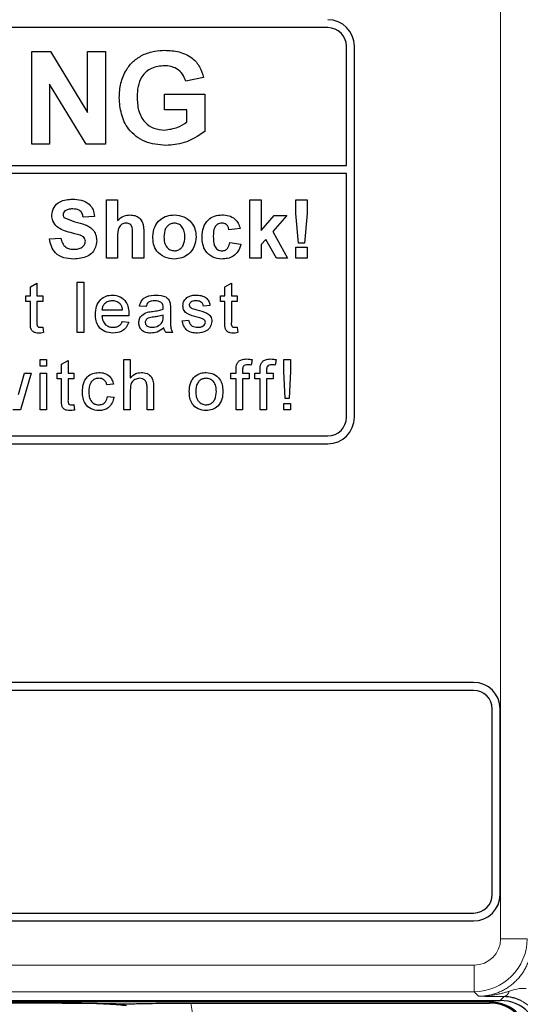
# Model space of a CAD drawing. Header units: millimetres. Extents: x 5 to 418, y 2 to 292.
# Tile 16 of 49: x 77.21 to 83.51, y 197.97 to 210.35. Entities that reach past the tile are written whole.
import ezdxf

# ---------------------------------------------------------------- set-up
doc = ezdxf.new("R2010")
doc.units = ezdxf.units.MM

msp = doc.modelspace()

# ---------------------------------------------------------------- linework, layer by layer
at = {"color": 7, "linetype": 'Continuous', "lineweight": 18}
for p, q in [((83.2636, 198.7926), (83.2636, 226.6821)), ((83.5969, 198.7926), (83.2636, 198.7926)), ((76.5854, 198.4593), (82.9303, 198.4593)), ((82.9303, 198.126), (82.9303, 198.4593)), ((82.9303, 198.126), (76.5854, 198.126)), ((82.9877, 198.0686), (82.9303, 198.126)), ((83.1245, 197.9967), (76.1727, 197.9967)), ((83.1245, 197.9967), (83.1245, 198.0154)), ((83.1245, 197.9967), (83.1245, 197.9821)), ((83.2579, 198.0154), (83.307, 198.0645))]:
    msp.add_line(p, q, dxfattribs=at)
at = {"color": 7, "linetype": 'Continuous', "lineweight": 25}
for p, q in [((81.0912, 210.2487), (68.6912, 210.2487)), ((81.3245, 208.5156), (81.3245, 210.0154)), ((81.4245, 205.3487), (81.4245, 210.0154)), ((77.366, 208.7821), (77.366, 209.9487)), ((77.366, 209.9487), (77.6004, 209.9487)), ((77.6004, 209.9487), (78.069, 209.1822)), ((78.069, 209.1822), (78.069, 209.9487)), ((78.069, 209.9487), (78.2933, 209.9487)), ((78.2933, 209.9487), (78.2933, 208.7821)), ((79.5282, 209.6197), (79.3038, 209.5748)), ((78.0519, 208.7821), (77.5903, 209.5369)), ((77.5903, 209.5369), (77.5903, 208.7821)), ((79.0346, 209.4103), (79.5431, 209.4103)), ((79.0346, 209.2158), (79.0346, 209.4103)), ((79.5431, 209.4103), (79.5431, 208.9417)), ((79.3188, 209.2158), (79.0346, 209.2158)), ((79.3188, 209.0637), (79.3188, 209.2158)), ((77.5903, 208.7821), (77.366, 208.7821)), ((78.2933, 208.7821), (78.0519, 208.7821)), ((68.6912, 208.5156), (81.3245, 208.5156)), ((81.3245, 208.4156), (68.6912, 208.4156)), ((81.3245, 205.3487), (81.3245, 208.4156)), ((78.3049, 207.3487), (78.3049, 208.0821)), ((78.3049, 208.0821), (78.4459, 208.0821)), ((78.4459, 208.0821), (78.4459, 207.8226)), ((80.11, 207.3487), (80.11, 208.0821)), ((80.11, 208.0821), (80.251, 208.0821)), ((80.251, 208.0821), (80.251, 207.6959)), ((80.6886, 207.9096), (80.6886, 208.0821)), ((80.6886, 208.0821), (80.8297, 208.0821)), ((80.8297, 208.0821), (80.8297, 207.9096)), ((80.7226, 207.5368), (80.6886, 207.9096)), ((80.8297, 207.9096), (80.7963, 207.5368)), ((78.1544, 207.8752), (78.0134, 207.8658)), ((80.251, 207.6959), (80.4155, 207.8846)), ((80.5754, 207.8846), (80.3984, 207.6859)), ((80.4155, 207.8846), (80.5754, 207.8846)), ((78.7749, 207.6615), (78.7749, 207.3487)), ((79.9878, 207.7248), (79.8467, 207.706)), ((80.3984, 207.6859), (80.5848, 207.3487)), ((77.5903, 207.5932), (77.7314, 207.6026)), ((78.4459, 207.6186), (78.4459, 207.3487)), ((78.6339, 207.3487), (78.6339, 207.6333)), ((79.8561, 207.5462), (79.9972, 207.5274)), ((80.3092, 207.5857), (80.251, 207.5203)), ((80.251, 207.5203), (80.251, 207.3487)), ((80.4437, 207.3487), (80.3092, 207.5857)), ((80.7963, 207.5368), (80.7226, 207.5368)), ((80.6886, 207.3487), (80.6886, 207.4897)), ((80.6886, 207.4897), (80.8297, 207.4897)), ((80.8297, 207.4897), (80.8297, 207.3487)), ((78.4459, 207.3487), (78.3049, 207.3487)), ((78.7749, 207.3487), (78.6339, 207.3487)), ((80.251, 207.3487), (80.11, 207.3487)), ((80.5848, 207.3487), (80.4437, 207.3487)), ((80.8297, 207.3487), (80.6886, 207.3487)), ((77.3499, 206.9909), (77.4311, 207.0371)), ((77.4311, 207.0371), (77.4311, 206.8782)), ((77.9378, 206.4154), (77.9378, 207.0487)), ((77.9378, 207.0487), (78.019, 207.0487)), ((78.019, 207.0487), (78.019, 206.4154)), ((79.7955, 206.9909), (79.8767, 207.0371)), ((79.8767, 207.0371), (79.8767, 206.8782)), ((77.3499, 206.8782), (77.3499, 206.9909)), ((79.7955, 206.8782), (79.7955, 206.9909)), ((77.2931, 206.8051), (77.2931, 206.8782)), ((77.2931, 206.8782), (77.3499, 206.8782)), ((77.3499, 206.8051), (77.2931, 206.8051)), ((77.3499, 206.5454), (77.3499, 206.8051)), ((77.4311, 206.8782), (77.5042, 206.8782)), ((77.5042, 206.8051), (77.4311, 206.8051)), ((77.4311, 206.8051), (77.4311, 206.5425)), ((77.5042, 206.8782), (77.5042, 206.8051)), ((79.7387, 206.8051), (79.7387, 206.8782)), ((79.7387, 206.8782), (79.7955, 206.8782)), ((79.7955, 206.8051), (79.7387, 206.8051)), ((79.7955, 206.5454), (79.7955, 206.8051)), ((79.8767, 206.8782), (79.9498, 206.8782)), ((79.9498, 206.8051), (79.8767, 206.8051)), ((79.8767, 206.8051), (79.8767, 206.5425)), ((79.9498, 206.8782), (79.9498, 206.8051)), ((78.2479, 206.6996), (78.5078, 206.6996)), ((78.8017, 206.7402), (78.7205, 206.7483)), ((79.1102, 206.7154), (79.1102, 206.6164)), ((79.6072, 206.7564), (79.526, 206.7483)), ((78.5886, 206.6265), (78.2479, 206.6265)), ((78.5069, 206.5534), (78.5864, 206.5453)), ((79.0205, 206.611), (79.0209, 206.6346)), ((79.258, 206.5615), (79.3392, 206.5697)), ((77.5042, 206.4824), (77.5123, 206.4142)), ((78.019, 206.4154), (77.9378, 206.4154)), ((79.1346, 206.4154), (79.0534, 206.4154)), ((79.9498, 206.4824), (79.9579, 206.4142)), ((77.4717, 205.9932), (77.4717, 206.0744)), ((77.4717, 206.0744), (77.5529, 206.0744)), ((77.5529, 206.0744), (77.5529, 205.9932)), ((77.7413, 206.0165), (77.8225, 206.0627)), ((77.8225, 206.0627), (77.8225, 205.9039)), ((78.524, 205.441), (78.524, 206.0744)), ((78.524, 206.0744), (78.6052, 206.0744)), ((78.6052, 206.0744), (78.6052, 205.8431)), ((80.1391, 206.0745), (80.1276, 206.0053)), ((80.4412, 206.0745), (80.4296, 206.0053)), ((80.5377, 205.9307), (80.5377, 206.0744)), ((80.5377, 206.0744), (80.6189, 206.0744)), ((80.6189, 206.0744), (80.6189, 205.9307)), ((77.1978, 205.6348), (77.2757, 205.9039)), ((77.3605, 205.9039), (77.2233, 205.441)), ((77.2757, 205.9039), (77.3605, 205.9039)), ((77.5529, 205.9932), (77.4717, 205.9932)), ((77.4717, 205.9039), (77.5529, 205.9039)), ((77.4717, 205.441), (77.4717, 205.9039)), ((77.5529, 205.9039), (77.5529, 205.441)), ((77.6844, 205.8308), (77.6844, 205.9039)), ((77.6844, 205.9039), (77.7413, 205.9039)), ((77.7413, 205.9039), (77.7413, 206.0165)), ((77.8225, 205.9039), (77.8955, 205.9039)), ((77.8955, 205.9039), (77.8955, 205.8308)), ((79.8718, 205.8308), (79.8718, 205.9039)), ((79.8718, 205.9039), (79.9367, 205.9039)), ((79.9367, 205.9039), (79.9367, 205.9509)), ((80.0179, 205.9431), (80.0179, 205.9039)), ((80.0179, 205.9039), (80.0991, 205.9039)), ((80.0991, 205.9039), (80.0991, 205.8308)), ((80.1738, 205.9039), (80.2388, 205.9039)), ((80.1738, 205.8308), (80.1738, 205.9039)), ((80.2388, 205.9039), (80.2388, 205.9509)), ((80.32, 205.9431), (80.32, 205.9039)), ((80.32, 205.9039), (80.4012, 205.9039)), ((80.4012, 205.9039), (80.4012, 205.8308)), ((80.5539, 205.5872), (80.5377, 205.9307)), ((80.6189, 205.9307), (80.6026, 205.5872)), ((77.7413, 205.8308), (77.6844, 205.8308)), ((77.7413, 205.5711), (77.7413, 205.8308)), ((77.8225, 205.8308), (77.8225, 205.5682)), ((77.8955, 205.8308), (77.8225, 205.8308)), ((79.9367, 205.8308), (79.8718, 205.8308)), ((79.9367, 205.441), (79.9367, 205.8308)), ((80.0991, 205.8308), (80.0179, 205.8308)), ((80.0179, 205.8308), (80.0179, 205.441)), ((80.2388, 205.8308), (80.1738, 205.8308)), ((80.2388, 205.441), (80.2388, 205.8308)), ((80.32, 205.8308), (80.32, 205.441)), ((80.4012, 205.8308), (80.32, 205.8308)), ((78.3925, 205.7658), (78.3113, 205.7577)), ((78.6052, 205.6893), (78.6052, 205.441)), ((78.8163, 205.441), (78.8163, 205.7286)), ((78.8975, 205.7328), (78.8975, 205.441)), ((78.3194, 205.6115), (78.4006, 205.6034)), ((80.6026, 205.5872), (80.5539, 205.5872)), ((77.2233, 205.441), (77.1289, 205.441)), ((77.5529, 205.441), (77.4717, 205.441)), ((77.8955, 205.508), (77.9037, 205.4399)), ((78.6052, 205.441), (78.524, 205.441)), ((78.8975, 205.441), (78.8163, 205.441)), ((80.0179, 205.441), (79.9367, 205.441)), ((80.32, 205.441), (80.2388, 205.441)), ((80.5377, 205.441), (80.5377, 205.5222)), ((80.5377, 205.5222), (80.6189, 205.5222)), ((80.6189, 205.441), (80.5377, 205.441)), ((80.6189, 205.5222), (80.6189, 205.441)), ((68.6912, 205.1154), (81.0912, 205.1154)), ((64.4245, 205.0154), (81.0912, 205.0154)), ((82.9245, 202.0154), (76.9245, 202.0154)), ((82.9245, 201.9154), (76.9245, 201.9154)), ((83.1578, 199.3487), (83.1578, 201.6821)), ((83.2578, 199.3487), (83.2578, 201.6821)), ((76.9245, 199.1154), (82.9245, 199.1154)), ((76.9245, 199.0154), (82.9245, 199.0154)), ((77.7469, 197.9821), (76.1581, 197.9821)), ((76.5681, 198.0154), (83.2579, 198.0154)), ((79.3663, 197.9821), (83.1245, 197.9821))]:
    msp.add_line(p, q, dxfattribs=at)
for centre, radius, start, end in [((81.0912, 210.0154), 0.3333, 0, 90), ((81.0912, 210.0154), 0.2333, 0, 90), ((81.0912, 205.3487), 0.3333, 270, 0), ((81.0912, 205.3487), 0.2333, 270, 0), ((82.9245, 201.6821), 0.3333, 0, 90), ((82.9245, 201.6821), 0.2333, 0, 90), ((82.9245, 199.3487), 0.2333, 270, 0), ((82.9245, 199.3487), 0.3333, 270, 0), ((83.1245, 197.4821), 0.5146, 0, 90), ((83.1245, 197.4821), 0.5, 0, 90)]:
    msp.add_arc(centre, radius, start, end, dxfattribs=at)
at = {"color": 7, "linetype": 'Continuous', "lineweight": 18}
for centre, radius, start, end in [((82.9302, 198.7927), 0.6667, 270.00873, 359.99127), ((83.2864, 198.1493), 0.0873, 283.66786, 348.64856)]:
    msp.add_arc(centre, radius, start, end, dxfattribs=at)
for centre, major_axis, ratio, start_param, end_param in [((82.9302, 198.7927), (-0.2358, 0.2358), 0.9996955, 2.3563468, 3.9268385), ((78.556, 197.7802), (-0.5909, -0.5909), 0.9972647, 2.357564, 2.5991163)]:
    msp.add_ellipse(centre, major_axis=major_axis, ratio=ratio, start_param=start_param, end_param=end_param, dxfattribs=at)
at = {"color": 7, "linetype": 'Continuous', "lineweight": 25}
msp.add_ellipse((83.2578, 197.5153), major_axis=(0.3537, 0.3537), ratio=0.9996955, start_param=5.4979394, end_param=7.0684312, dxfattribs=at)
for points, knots in [([(78.4662, 209.3694), (78.47, 209.4298), (78.4774, 209.5505), (78.5426, 209.7083), (78.6402, 209.8318), (78.7216, 209.8812), (78.7623, 209.906)], [0, 0, 0, 0, 0.2801464, 0.5599799, 0.7799444, 1, 1, 1, 1]), ([(78.7623, 209.906), (78.812, 209.9254), (78.901, 209.9601), (78.9961, 209.9626), (79.0381, 209.9637)], [0, 0, 0, 0, 0.5592384, 1, 1, 1, 1]), ([(79.0381, 209.9637), (79.0995, 209.9608), (79.222, 209.9551), (79.3811, 209.8807), (79.4868, 209.7587), (79.5144, 209.666), (79.5282, 209.6197)], [0, 0, 0, 0, 0.2806738, 0.55986, 0.7797589, 1, 1, 1, 1]), ([(79.0351, 209.7692), (78.9794, 209.764), (78.8683, 209.7536), (78.7464, 209.6442), (78.6964, 209.5091), (78.6925, 209.4224), (78.6906, 209.3789)], [0, 0, 0, 0, 0.27980176, 0.5583312, 0.77882551, 1, 1, 1, 1]), ([(79.3038, 209.5748), (79.2919, 209.6064), (79.268, 209.6695), (79.1951, 209.7328), (79.1142, 209.7651), (79.0615, 209.7679), (79.0351, 209.7692)], [0, 0, 0, 0, 0.279821, 0.559279, 0.7794658, 1, 1, 1, 1]), ([(78.6906, 209.3789), (78.6933, 209.3216), (78.6986, 209.2073), (78.7733, 209.0598), (78.8993, 208.9736), (78.9895, 208.9656), (79.0346, 208.9615)], [0, 0, 0, 0, 0.2810362, 0.5600061, 0.7797692, 1, 1, 1, 1]), ([(79.0507, 208.7671), (78.9618, 208.775), (78.7844, 208.7908), (78.5799, 208.951), (78.4826, 209.1611), (78.4717, 209.2999), (78.4662, 209.3694)], [0, 0, 0, 0, 0.280091, 0.5587484, 0.7791912, 1, 1, 1, 1]), ([(79.0346, 208.9615), (79.092, 208.9688), (79.1948, 208.9818), (79.2808, 209.0386), (79.3188, 209.0637)], [0, 0, 0, 0, 0.5590978, 1, 1, 1, 1]), ([(79.5431, 208.9417), (79.4589, 208.8865), (79.3082, 208.7879), (79.1295, 208.7735), (79.0507, 208.7671)], [0, 0, 0, 0, 0.5589632, 1, 1, 1, 1]), ([(77.6185, 207.8889), (77.6242, 207.9235), (77.6354, 207.9928), (77.7347, 208.0805), (77.8248, 208.0873), (77.8799, 208.0915)], [0, 0, 0, 0, 0.2797478, 0.5593616, 1, 1, 1, 1]), ([(77.8799, 208.0915), (77.9167, 208.0899), (77.9902, 208.0867), (78.0857, 208.0409), (78.1439, 207.9619), (78.1509, 207.9041), (78.1544, 207.8752)], [0, 0, 0, 0, 0.2810154, 0.5601088, 0.7798251, 1, 1, 1, 1]), ([(77.6863, 207.7427), (77.6647, 207.7661), (77.6261, 207.8079), (77.6208, 207.8641), (77.6185, 207.8889)], [0, 0, 0, 0, 0.5592665, 1, 1, 1, 1]), ([(77.7826, 207.9432), (77.7752, 207.9364), (77.7619, 207.9243), (77.7603, 207.9066), (77.7596, 207.8987)], [0, 0, 0, 0, 0.5587579, 1, 1, 1, 1]), ([(77.7596, 207.8987), (77.7609, 207.8892), (77.7634, 207.8721), (77.7758, 207.8603), (77.7813, 207.8551)], [0, 0, 0, 0, 0.5584796, 1, 1, 1, 1]), ([(77.8816, 207.9692), (77.8619, 207.9686), (77.8268, 207.9675), (77.7961, 207.9506), (77.7826, 207.9432)], [0, 0, 0, 0, 0.5605438, 1, 1, 1, 1]), ([(78.0134, 207.8658), (78.0097, 207.883), (78.0022, 207.9173), (77.9562, 207.9655), (77.9099, 207.9678), (77.8816, 207.9692)], [0, 0, 0, 0, 0.2815215, 0.5603047, 1, 1, 1, 1]), ([(78.4459, 207.8226), (78.4709, 207.8453), (78.5157, 207.8859), (78.5754, 207.8915), (78.6017, 207.894)], [0, 0, 0, 0, 0.5594075, 1, 1, 1, 1]), ([(78.6017, 207.894), (78.6225, 207.8923), (78.6641, 207.889), (78.7213, 207.8595), (78.7763, 207.7838), (78.7755, 207.7119), (78.7749, 207.6615)], [0, 0, 0, 0, 0.1872317, 0.3742014, 0.5605434, 1, 1, 1, 1]), ([(78.8878, 207.6242), (78.8928, 207.6641), (78.9028, 207.7439), (78.9726, 207.8371), (79.0656, 207.8863), (79.1285, 207.8914), (79.16, 207.894)], [0, 0, 0, 0, 0.2799501, 0.5591471, 0.779424, 1, 1, 1, 1]), ([(79.16, 207.894), (79.2009, 207.89), (79.2826, 207.8819), (79.3739, 207.807), (79.426, 207.7143), (79.4307, 207.6502), (79.4331, 207.6181)], [0, 0, 0, 0, 0.27978502, 0.55912421, 0.7793881, 1, 1, 1, 1]), ([(79.5083, 207.6162), (79.5107, 207.6559), (79.5156, 207.735), (79.5753, 207.8328), (79.6648, 207.8872), (79.727, 207.8917), (79.7582, 207.894)], [0, 0, 0, 0, 0.2807075, 0.5596432, 0.7795037, 1, 1, 1, 1]), ([(79.7582, 207.894), (79.7873, 207.8925), (79.8454, 207.8895), (79.9194, 207.85), (79.9657, 207.7897), (79.9804, 207.7465), (79.9878, 207.7248)], [0, 0, 0, 0, 0.2804572, 0.5593369, 0.7793833, 1, 1, 1, 1]), ([(77.7813, 207.8551), (77.823, 207.8383), (77.9067, 207.8046), (78.0174, 207.7819), (78.0998, 207.7428), (78.1489, 207.6946), (78.1789, 207.6321), (78.1814, 207.5869), (78.1826, 207.5642)], [0, 0, 0, 0, 0.2494231, 0.500053, 0.625203, 0.7501424, 0.8749182, 1, 1, 1, 1]), ([(78.5531, 207.7906), (78.5435, 207.79), (78.5243, 207.7887), (78.4976, 207.7765), (78.4754, 207.7576), (78.4462, 207.707), (78.446, 207.6579), (78.4459, 207.6186)], [0, 0, 0, 0, 0.12526984, 0.25050471, 0.37568351, 0.50096307, 1, 1, 1, 1]), ([(78.6339, 207.6333), (78.6355, 207.6676), (78.6375, 207.7104), (78.6201, 207.759), (78.602, 207.7777), (78.5786, 207.7891), (78.5616, 207.7901), (78.5531, 207.7906)], [0, 0, 0, 0, 0.5005627, 0.6254426, 0.7501792, 0.8749371, 1, 1, 1, 1]), ([(79.1607, 207.7906), (79.1454, 207.7891), (79.1148, 207.7861), (79.0762, 207.7591), (79.0352, 207.7057), (79.0314, 207.6534), (79.0288, 207.6167)], [0, 0, 0, 0, 0.18698534, 0.37387793, 0.56102188, 1, 1, 1, 1]), ([(79.292, 207.6177), (79.291, 207.6405), (79.2889, 207.6861), (79.2608, 207.7446), (79.2145, 207.7841), (79.1786, 207.7884), (79.1607, 207.7906)], [0, 0, 0, 0, 0.2810434, 0.5605532, 0.7804199, 1, 1, 1, 1]), ([(79.757, 207.7906), (79.7476, 207.79), (79.729, 207.7888), (79.7029, 207.7771), (79.6818, 207.7585), (79.6515, 207.7107), (79.6503, 207.6629), (79.6493, 207.6246)], [0, 0, 0, 0, 0.1253194, 0.2505443, 0.3757959, 0.5010634, 1, 1, 1, 1]), ([(79.8467, 207.706), (79.8441, 207.7185), (79.8388, 207.7435), (79.8167, 207.7728), (79.7871, 207.7887), (79.767, 207.79), (79.757, 207.7906)], [0, 0, 0, 0, 0.2805608, 0.5596483, 0.7796002, 1, 1, 1, 1]), ([(77.8539, 207.6707), (77.8203, 207.6792), (77.7605, 207.6943), (77.7089, 207.7279), (77.6863, 207.7427)], [0, 0, 0, 0, 0.5607684, 1, 1, 1, 1]), ([(77.9729, 207.6389), (77.9508, 207.6452), (77.9113, 207.6566), (77.8714, 207.6664), (77.8539, 207.6707)], [0, 0, 0, 0, 0.559956, 1, 1, 1, 1]), ([(78.0416, 207.5628), (78.0406, 207.5732), (78.0384, 207.594), (78.0129, 207.6232), (77.988, 207.6329), (77.9729, 207.6389)], [0, 0, 0, 0, 0.2797787, 0.5590879, 1, 1, 1, 1]), ([(77.8909, 207.3393), (77.8496, 207.3414), (77.7675, 207.3457), (77.6637, 207.4053), (77.6072, 207.4976), (77.5959, 207.5613), (77.5903, 207.5932)], [0, 0, 0, 0, 0.2807151, 0.5593402, 0.7793087, 1, 1, 1, 1]), ([(77.7314, 207.6026), (77.7365, 207.5808), (77.7469, 207.5373), (77.788, 207.4871), (77.8421, 207.4644), (77.8772, 207.4625), (77.8947, 207.4615)], [0, 0, 0, 0, 0.2805819, 0.5591525, 0.7792506, 1, 1, 1, 1]), ([(78.1826, 207.5642), (78.1798, 207.5384), (78.1742, 207.4868), (78.1328, 207.4189), (78.0419, 207.3487), (77.9531, 207.3432), (77.8909, 207.3393)], [0, 0, 0, 0, 0.1869663, 0.3740057, 0.5609669, 1, 1, 1, 1]), ([(77.8947, 207.4615), (77.9133, 207.4623), (77.9505, 207.4638), (77.9992, 207.4837), (78.0345, 207.519), (78.0392, 207.5482), (78.0416, 207.5628)], [0, 0, 0, 0, 0.2812281, 0.5610076, 0.7810985, 1, 1, 1, 1]), ([(79.1609, 207.3393), (79.1193, 207.344), (79.0363, 207.3534), (78.9389, 207.4266), (78.8932, 207.526), (78.8896, 207.5914), (78.8878, 207.6242)], [0, 0, 0, 0, 0.2801445, 0.5588988, 0.7790531, 1, 1, 1, 1]), ([(79.0288, 207.6167), (79.0298, 207.5937), (79.032, 207.5479), (79.0601, 207.4891), (79.1066, 207.4493), (79.1427, 207.4449), (79.1607, 207.4427)], [0, 0, 0, 0, 0.2810154, 0.5604643, 0.7803935, 1, 1, 1, 1]), ([(79.1607, 207.4427), (79.1761, 207.4443), (79.2068, 207.4473), (79.2454, 207.4745), (79.2858, 207.5285), (79.2895, 207.5809), (79.292, 207.6177)], [0, 0, 0, 0, 0.1869298, 0.3738189, 0.560978, 1, 1, 1, 1]), ([(79.4331, 207.6181), (79.429, 207.5772), (79.421, 207.4954), (79.3487, 207.4022), (79.2572, 207.3471), (79.193, 207.3419), (79.1609, 207.3393)], [0, 0, 0, 0, 0.2799239, 0.5593671, 0.7795157, 1, 1, 1, 1]), ([(79.7571, 207.3393), (79.7175, 207.3432), (79.6383, 207.3511), (79.5524, 207.4289), (79.5131, 207.5235), (79.5099, 207.5853), (79.5083, 207.6162)], [0, 0, 0, 0, 0.2797075, 0.5584852, 0.7789338, 1, 1, 1, 1]), ([(79.6493, 207.6246), (79.6502, 207.5838), (79.6513, 207.5327), (79.6806, 207.4795), (79.7024, 207.4584), (79.73, 207.4449), (79.75, 207.4435), (79.7601, 207.4427)], [0, 0, 0, 0, 0.499313, 0.6245497, 0.7497626, 0.8747838, 1, 1, 1, 1]), ([(79.9972, 207.5274), (79.9882, 207.4972), (79.9704, 207.437), (79.907, 207.3722), (79.8308, 207.3429), (79.7817, 207.3405), (79.7571, 207.3393)], [0, 0, 0, 0, 0.2802445, 0.559157, 0.7793261, 1, 1, 1, 1]), ([(79.7601, 207.4427), (79.7748, 207.4443), (79.8043, 207.4474), (79.8438, 207.4863), (79.8514, 207.5234), (79.8561, 207.5462)], [0, 0, 0, 0, 0.2801601, 0.558978, 1, 1, 1, 1]), ([(78.1667, 206.6429), (78.1688, 206.6772), (78.1728, 206.7457), (78.224, 206.8301), (78.2998, 206.8795), (78.3537, 206.8841), (78.3806, 206.8863)], [0, 0, 0, 0, 0.2807476, 0.5597747, 0.7796663, 1, 1, 1, 1]), ([(78.3803, 206.8133), (78.3621, 206.8117), (78.3259, 206.8087), (78.2823, 206.7806), (78.2545, 206.742), (78.2501, 206.7137), (78.2479, 206.6996)], [0, 0, 0, 0, 0.2801903, 0.5597279, 0.7796424, 1, 1, 1, 1]), ([(78.4779, 206.7744), (78.4618, 206.7872), (78.4329, 206.8101), (78.3964, 206.8123), (78.3803, 206.8133)], [0, 0, 0, 0, 0.5585118, 1, 1, 1, 1]), ([(78.3806, 206.8863), (78.4142, 206.8824), (78.4814, 206.8747), (78.5529, 206.8068), (78.585, 206.7261), (78.5876, 206.6736), (78.589, 206.6473)], [0, 0, 0, 0, 0.2793662, 0.55839817, 0.77888505, 1, 1, 1, 1]), ([(78.5078, 206.6996), (78.5057, 206.715), (78.5019, 206.7426), (78.4853, 206.7647), (78.4779, 206.7744)], [0, 0, 0, 0, 0.5606744, 1, 1, 1, 1]), ([(78.7205, 206.7483), (78.7279, 206.7735), (78.7428, 206.8237), (78.8229, 206.8798), (78.8895, 206.8839), (78.9302, 206.8863)], [0, 0, 0, 0, 0.2804297, 0.5593032, 1, 1, 1, 1]), ([(78.9156, 206.8133), (78.9018, 206.8128), (78.8742, 206.812), (78.8358, 206.7998), (78.8124, 206.7711), (78.8053, 206.7505), (78.8017, 206.7402)], [0, 0, 0, 0, 0.28085468, 0.55975085, 0.77949964, 1, 1, 1, 1]), ([(79, 206.7888), (78.9853, 206.7972), (78.9591, 206.8124), (78.929, 206.813), (78.9156, 206.8133)], [0, 0, 0, 0, 0.5578706, 1, 1, 1, 1]), ([(78.9302, 206.8863), (78.9725, 206.8841), (79.0315, 206.8809), (79.0921, 206.8324), (79.1016, 206.8007), (79.1063, 206.7848)], [0, 0, 0, 0, 0.5592531, 0.7791951, 1, 1, 1, 1]), ([(79.0209, 206.7266), (79.0206, 206.7396), (79.0202, 206.7627), (79.0061, 206.7808), (79, 206.7888)], [0, 0, 0, 0, 0.5619027, 1, 1, 1, 1]), ([(79.1063, 206.7848), (79.1077, 206.7719), (79.1102, 206.7488), (79.1102, 206.7256), (79.1102, 206.7154)], [0, 0, 0, 0, 0.55981741, 1, 1, 1, 1]), ([(79.2661, 206.7521), (79.2692, 206.7745), (79.2746, 206.8146), (79.304, 206.8418), (79.317, 206.8539)], [0, 0, 0, 0, 0.5589275, 1, 1, 1, 1]), ([(79.317, 206.8539), (79.3369, 206.8645), (79.3725, 206.8835), (79.4126, 206.8855), (79.4303, 206.8863)], [0, 0, 0, 0, 0.55893771, 1, 1, 1, 1]), ([(79.4363, 206.8133), (79.4166, 206.8128), (79.3871, 206.8121), (79.3591, 206.7915), (79.3487, 206.7749), (79.3478, 206.7652), (79.3473, 206.7603)], [0, 0, 0, 0, 0.49976982, 0.74909468, 0.87459228, 1, 1, 1, 1]), ([(79.4303, 206.8863), (79.453, 206.885), (79.4984, 206.8822), (79.5593, 206.8575), (79.5966, 206.8094), (79.6036, 206.7741), (79.6072, 206.7564)], [0, 0, 0, 0, 0.2807369, 0.5604275, 0.7794497, 1, 1, 1, 1]), ([(79.526, 206.7483), (79.5231, 206.7595), (79.5173, 206.7818), (79.4842, 206.8099), (79.4545, 206.812), (79.4363, 206.8133)], [0, 0, 0, 0, 0.2803044, 0.560237, 1, 1, 1, 1]), ([(78.589, 206.6473), (78.5889, 206.6434), (78.5888, 206.6365), (78.5886, 206.6296), (78.5886, 206.6265)], [0, 0, 0, 0, 0.5599987, 1, 1, 1, 1]), ([(78.7124, 206.5381), (78.7141, 206.5552), (78.7177, 206.5893), (78.7533, 206.6424), (78.7947, 206.6592), (78.82, 206.6694)], [0, 0, 0, 0, 0.280458, 0.560983, 1, 1, 1, 1]), ([(78.82, 206.6694), (78.8323, 206.6721), (78.8544, 206.677), (78.8768, 206.6798), (78.8867, 206.6811)], [0, 0, 0, 0, 0.5599184, 1, 1, 1, 1]), ([(78.8867, 206.6811), (78.9121, 206.6843), (78.9573, 206.69), (79.0012, 206.7023), (79.0205, 206.7077)], [0, 0, 0, 0, 0.560185, 1, 1, 1, 1]), ([(79.0205, 206.7077), (79.0206, 206.7112), (79.0207, 206.7175), (79.0209, 206.7238), (79.0209, 206.7266)], [0, 0, 0, 0, 0.5600235, 1, 1, 1, 1]), ([(79.4463, 206.6073), (79.4051, 206.6178), (79.3536, 206.6309), (79.3011, 206.6663), (79.2738, 206.6993), (79.2692, 206.731), (79.2661, 206.7521)], [0, 0, 0, 0, 0.5013208, 0.6265921, 0.7518172, 1, 1, 1, 1]), ([(79.3473, 206.7603), (79.3478, 206.7554), (79.3487, 206.7466), (79.3536, 206.7393), (79.3558, 206.7361)], [0, 0, 0, 0, 0.5592363, 1, 1, 1, 1]), ([(79.3558, 206.7361), (79.3602, 206.7317), (79.368, 206.7239), (79.3781, 206.7195), (79.3826, 206.7176)], [0, 0, 0, 0, 0.55908424, 1, 1, 1, 1]), ([(79.3826, 206.7176), (79.394, 206.7141), (79.4144, 206.7079), (79.435, 206.7023), (79.444, 206.6998)], [0, 0, 0, 0, 0.5599649, 1, 1, 1, 1]), ([(79.444, 206.6998), (79.4861, 206.689), (79.5388, 206.6755), (79.5944, 206.6414), (79.6163, 206.6171), (79.6296, 206.5869), (79.6309, 206.5653), (79.6315, 206.5544)], [0, 0, 0, 0, 0.5004464, 0.6253959, 0.750274, 0.8750687, 1, 1, 1, 1]), ([(77.4551, 206.4073), (77.4423, 206.4077), (77.4168, 206.4086), (77.3802, 206.4234), (77.3452, 206.4698), (77.348, 206.5142), (77.3499, 206.5454)], [0, 0, 0, 0, 0.1874327, 0.3738211, 0.5594622, 1, 1, 1, 1]), ([(77.4311, 206.5425), (77.4301, 206.5273), (77.4288, 206.5082), (77.4414, 206.4897), (77.4537, 206.4811), (77.4649, 206.4807), (77.4723, 206.4803)], [0, 0, 0, 0, 0.4995957, 0.6252386, 0.7503541, 1, 1, 1, 1]), ([(78.385, 206.4073), (78.3507, 206.4104), (78.2824, 206.4165), (78.206, 206.4812), (78.1709, 206.5627), (78.1681, 206.6161), (78.1667, 206.6429)], [0, 0, 0, 0, 0.2799521, 0.5586609, 0.7789943, 1, 1, 1, 1]), ([(78.2479, 206.6265), (78.2504, 206.6055), (78.2555, 206.5637), (78.2894, 206.5135), (78.3366, 206.4845), (78.3697, 206.4817), (78.3862, 206.4803)], [0, 0, 0, 0, 0.2806334, 0.5596873, 0.7796605, 1, 1, 1, 1]), ([(78.5864, 206.5453), (78.5773, 206.5223), (78.5591, 206.4762), (78.4882, 206.4171), (78.4241, 206.411), (78.385, 206.4073)], [0, 0, 0, 0, 0.2806132, 0.5608329, 1, 1, 1, 1]), ([(78.3862, 206.4803), (78.4002, 206.4812), (78.4281, 206.4828), (78.476, 206.5028), (78.4952, 206.5343), (78.5069, 206.5534)], [0, 0, 0, 0, 0.2812824, 0.5619063, 1, 1, 1, 1]), ([(78.8639, 206.4073), (78.8427, 206.4085), (78.8004, 206.4109), (78.7479, 206.4417), (78.7167, 206.4882), (78.7138, 206.5214), (78.7124, 206.5381)], [0, 0, 0, 0, 0.2808155, 0.5596902, 0.7796958, 1, 1, 1, 1]), ([(78.8987, 206.6094), (78.8756, 206.6069), (78.8467, 206.6039), (78.816, 206.5876), (78.8036, 206.5753), (78.7952, 206.5599), (78.7941, 206.5484), (78.7936, 206.5426)], [0, 0, 0, 0, 0.5002798, 0.6253263, 0.7502693, 0.875147, 1, 1, 1, 1]), ([(78.7936, 206.5426), (78.7944, 206.5351), (78.7962, 206.5199), (78.8105, 206.5012), (78.8384, 206.483), (78.8643, 206.4814), (78.8824, 206.4803)], [0, 0, 0, 0, 0.1865647, 0.3734672, 0.5606134, 1, 1, 1, 1]), ([(78.8824, 206.4803), (78.911, 206.4839), (78.962, 206.4902), (78.9943, 206.5295), (79.0085, 206.5468)], [0, 0, 0, 0, 0.5597581, 1, 1, 1, 1]), ([(79.0209, 206.6346), (78.9984, 206.6283), (78.9583, 206.6171), (78.917, 206.6117), (78.8987, 206.6094)], [0, 0, 0, 0, 0.5597597, 1, 1, 1, 1]), ([(79.0085, 206.5468), (79.0127, 206.5584), (79.0202, 206.5792), (79.0204, 206.6013), (79.0205, 206.611)], [0, 0, 0, 0, 0.5589946, 1, 1, 1, 1]), ([(79.1102, 206.6164), (79.1103, 206.5932), (79.1105, 206.555), (79.1122, 206.5021), (79.1174, 206.4571), (79.1289, 206.4293), (79.1346, 206.4154)], [0, 0, 0, 0, 0.3402059, 0.5603391, 0.7801747, 1, 1, 1, 1]), ([(79.4502, 206.4073), (79.4246, 206.4085), (79.3734, 206.4109), (79.3079, 206.4461), (79.2712, 206.5026), (79.2624, 206.5419), (79.258, 206.5615)], [0, 0, 0, 0, 0.2807392, 0.5592969, 0.7793109, 1, 1, 1, 1]), ([(79.3392, 206.5697), (79.3425, 206.5551), (79.349, 206.5259), (79.3884, 206.4856), (79.4273, 206.4823), (79.4511, 206.4803)], [0, 0, 0, 0, 0.2813144, 0.5610688, 1, 1, 1, 1]), ([(79.5225, 206.5836), (79.5085, 206.5888), (79.4835, 206.598), (79.4577, 206.6045), (79.4463, 206.6073)], [0, 0, 0, 0, 0.5597879, 1, 1, 1, 1]), ([(79.6315, 206.5544), (79.6276, 206.5301), (79.6198, 206.4815), (79.5518, 206.4183), (79.4888, 206.4114), (79.4502, 206.4073)], [0, 0, 0, 0, 0.279926, 0.5600378, 1, 1, 1, 1]), ([(79.4511, 206.4803), (79.4635, 206.4808), (79.4883, 206.4817), (79.5212, 206.4939), (79.5453, 206.517), (79.5486, 206.5365), (79.5503, 206.5462)], [0, 0, 0, 0, 0.2811877, 0.5609523, 0.7810946, 1, 1, 1, 1]), ([(79.5503, 206.5462), (79.5498, 206.5508), (79.5488, 206.56), (79.5391, 206.574), (79.5288, 206.58), (79.5225, 206.5836)], [0, 0, 0, 0, 0.279757, 0.55983872, 1, 1, 1, 1]), ([(79.9007, 206.4073), (79.8879, 206.4077), (79.8625, 206.4086), (79.8259, 206.4234), (79.7908, 206.4698), (79.7936, 206.5142), (79.7955, 206.5454)], [0, 0, 0, 0, 0.1874327, 0.3738211, 0.5594622, 1, 1, 1, 1]), ([(79.8767, 206.5425), (79.8757, 206.5273), (79.8744, 206.5082), (79.887, 206.4897), (79.8993, 206.4811), (79.9105, 206.4807), (79.918, 206.4803)], [0, 0, 0, 0, 0.4995957, 0.6252386, 0.7503541, 1, 1, 1, 1]), ([(77.5123, 206.4142), (77.5017, 206.4121), (77.4828, 206.4084), (77.4635, 206.4076), (77.4551, 206.4073)], [0, 0, 0, 0, 0.5600783, 1, 1, 1, 1]), ([(77.4723, 206.4803), (77.4783, 206.4805), (77.4889, 206.4809), (77.4995, 206.4819), (77.5042, 206.4824)], [0, 0, 0, 0, 0.5599652, 1, 1, 1, 1]), ([(79.029, 206.4722), (79.0013, 206.4516), (78.9519, 206.4147), (78.8907, 206.4096), (78.8639, 206.4073)], [0, 0, 0, 0, 0.5599714, 1, 1, 1, 1]), ([(79.0534, 206.4154), (79.047, 206.4252), (79.0354, 206.4428), (79.031, 206.4632), (79.029, 206.4722)], [0, 0, 0, 0, 0.5596973, 1, 1, 1, 1]), ([(79.9579, 206.4142), (79.9473, 206.4121), (79.9284, 206.4084), (79.9092, 206.4076), (79.9007, 206.4073)], [0, 0, 0, 0, 0.5600783, 1, 1, 1, 1]), ([(79.918, 206.4803), (79.9239, 206.4805), (79.9346, 206.4809), (79.9452, 206.4819), (79.9498, 206.4824)], [0, 0, 0, 0, 0.5599652, 1, 1, 1, 1]), ([(79.9454, 206.0171), (79.9523, 206.0291), (79.9661, 206.0531), (80.0099, 206.0793), (80.0454, 206.0813), (80.0672, 206.0825)], [0, 0, 0, 0, 0.27945813, 0.55966118, 1, 1, 1, 1]), ([(80.0672, 206.0825), (80.0807, 206.0819), (80.1049, 206.081), (80.1286, 206.0765), (80.1391, 206.0745)], [0, 0, 0, 0, 0.559945, 1, 1, 1, 1]), ([(80.2474, 206.0171), (80.2543, 206.0291), (80.2681, 206.0531), (80.3119, 206.0793), (80.3475, 206.0813), (80.3692, 206.0825)], [0, 0, 0, 0, 0.2794581, 0.5596612, 1, 1, 1, 1]), ([(80.3692, 206.0825), (80.3828, 206.0819), (80.4069, 206.081), (80.4307, 206.0765), (80.4412, 206.0745)], [0, 0, 0, 0, 0.559945, 1, 1, 1, 1]), ([(78.0027, 205.6707), (78.0048, 205.7043), (78.0089, 205.7713), (78.0546, 205.8579), (78.1313, 205.9041), (78.184, 205.9094), (78.2104, 205.912)], [0, 0, 0, 0, 0.280838, 0.5596797, 0.7795794, 1, 1, 1, 1]), ([(78.2104, 205.912), (78.2344, 205.9103), (78.2824, 205.9071), (78.3416, 205.8714), (78.3785, 205.8207), (78.3878, 205.7841), (78.3925, 205.7658)], [0, 0, 0, 0, 0.2802671, 0.5594386, 0.7795347, 1, 1, 1, 1]), ([(78.6052, 205.8431), (78.6263, 205.865), (78.6639, 205.9041), (78.7174, 205.9096), (78.7409, 205.912)], [0, 0, 0, 0, 0.559341, 1, 1, 1, 1]), ([(78.7409, 205.912), (78.7666, 205.9098), (78.8177, 205.9054), (78.8779, 205.8577), (78.8961, 205.7929), (78.897, 205.7529), (78.8975, 205.7328)], [0, 0, 0, 0, 0.28031778, 0.55833953, 0.77855355, 1, 1, 1, 1]), ([(79.417, 205.8611), (79.441, 205.8778), (79.4839, 205.9075), (79.5358, 205.9106), (79.5587, 205.912)], [0, 0, 0, 0, 0.55903307, 1, 1, 1, 1]), ([(79.5587, 205.912), (79.592, 205.9083), (79.6585, 205.901), (79.7308, 205.8361), (79.7654, 205.757), (79.7682, 205.705), (79.7696, 205.6789)], [0, 0, 0, 0, 0.2795556, 0.5586004, 0.7789908, 1, 1, 1, 1]), ([(79.9367, 205.9509), (79.9368, 205.9635), (79.9369, 205.986), (79.9428, 206.0076), (79.9454, 206.0171)], [0, 0, 0, 0, 0.5603701, 1, 1, 1, 1]), ([(80.0821, 206.0094), (80.072, 206.0091), (80.052, 206.0086), (80.0256, 205.9928), (80.0188, 205.9667), (80.0182, 205.9509), (80.0179, 205.9431)], [0, 0, 0, 0, 0.28146895, 0.55771947, 0.77851643, 1, 1, 1, 1]), ([(80.1276, 206.0053), (80.1191, 206.0066), (80.1041, 206.0089), (80.0888, 206.0092), (80.0821, 206.0094)], [0, 0, 0, 0, 0.5599243, 1, 1, 1, 1]), ([(80.2388, 205.9509), (80.2389, 205.9635), (80.239, 205.986), (80.2448, 206.0076), (80.2474, 206.0171)], [0, 0, 0, 0, 0.56037009, 1, 1, 1, 1]), ([(80.3842, 206.0094), (80.3741, 206.0091), (80.354, 206.0086), (80.3277, 205.9928), (80.3209, 205.9667), (80.3203, 205.9509), (80.32, 205.9431)], [0, 0, 0, 0, 0.281469, 0.5577195, 0.7785164, 1, 1, 1, 1]), ([(80.4296, 206.0053), (80.4212, 206.0066), (80.4061, 206.0089), (80.3909, 206.0092), (80.3842, 206.0094)], [0, 0, 0, 0, 0.5599243, 1, 1, 1, 1]), ([(78.2109, 205.8389), (78.1961, 205.8377), (78.1665, 205.8353), (78.1276, 205.8115), (78.0882, 205.7592), (78.0857, 205.7084), (78.0839, 205.6728)], [0, 0, 0, 0, 0.1870889, 0.3738803, 0.5607299, 1, 1, 1, 1]), ([(78.3113, 205.7577), (78.3072, 205.7703), (78.2991, 205.7953), (78.2729, 205.8223), (78.2419, 205.8369), (78.2212, 205.8382), (78.2109, 205.8389)], [0, 0, 0, 0, 0.2802132, 0.5594758, 0.779649, 1, 1, 1, 1]), ([(78.7227, 205.8389), (78.7025, 205.836), (78.6623, 205.8302), (78.6075, 205.7753), (78.6061, 205.722), (78.6052, 205.6893)], [0, 0, 0, 0, 0.28020548, 0.5593196, 1, 1, 1, 1]), ([(78.8163, 205.7286), (78.8157, 205.7441), (78.8146, 205.7749), (78.7948, 205.8155), (78.7592, 205.8365), (78.7349, 205.8381), (78.7227, 205.8389)], [0, 0, 0, 0, 0.2812215, 0.5597775, 0.779378, 1, 1, 1, 1]), ([(79.3473, 205.6724), (79.3492, 205.7122), (79.3524, 205.7831), (79.3973, 205.8373), (79.417, 205.8611)], [0, 0, 0, 0, 0.5609635, 1, 1, 1, 1]), ([(79.5587, 205.8389), (79.5438, 205.8376), (79.5141, 205.835), (79.4753, 205.8109), (79.4342, 205.7595), (79.4309, 205.7085), (79.4285, 205.6727)], [0, 0, 0, 0, 0.1871365, 0.37402463, 0.56109723, 1, 1, 1, 1]), ([(79.6884, 205.6751), (79.6874, 205.6972), (79.6854, 205.7411), (79.6568, 205.7972), (79.6106, 205.8332), (79.576, 205.837), (79.5587, 205.8389)], [0, 0, 0, 0, 0.2810641, 0.5603164, 0.7801741, 1, 1, 1, 1]), ([(78.2105, 205.4329), (78.1769, 205.4364), (78.1097, 205.4434), (78.0378, 205.511), (78.0064, 205.5919), (78.0039, 205.6444), (78.0027, 205.6707)], [0, 0, 0, 0, 0.2795946, 0.5583414, 0.778834, 1, 1, 1, 1]), ([(78.0839, 205.6728), (78.0847, 205.6508), (78.0863, 205.607), (78.1093, 205.5482), (78.1557, 205.5113), (78.1904, 205.5078), (78.2077, 205.506)], [0, 0, 0, 0, 0.28127593, 0.56053571, 0.78011018, 1, 1, 1, 1]), ([(79.5587, 205.4329), (79.5247, 205.4365), (79.4569, 205.4437), (79.3832, 205.5109), (79.3512, 205.5928), (79.3486, 205.6459), (79.3473, 205.6724)], [0, 0, 0, 0, 0.2796157, 0.5583707, 0.778858, 1, 1, 1, 1]), ([(79.4285, 205.6727), (79.4295, 205.6504), (79.4315, 205.6058), (79.4588, 205.5479), (79.506, 205.5117), (79.5411, 205.5079), (79.5587, 205.506)], [0, 0, 0, 0, 0.2811293, 0.560384, 0.7801589, 1, 1, 1, 1]), ([(79.7696, 205.6789), (79.7684, 205.6444), (79.7662, 205.5757), (79.7167, 205.489), (79.6395, 205.441), (79.5857, 205.4356), (79.5587, 205.4329)], [0, 0, 0, 0, 0.2810332, 0.5595131, 0.779602, 1, 1, 1, 1]), ([(79.5587, 205.506), (79.5737, 205.5073), (79.6038, 205.51), (79.6425, 205.5351), (79.6832, 205.5875), (79.6862, 205.639), (79.6884, 205.6751)], [0, 0, 0, 0, 0.1870444, 0.3739447, 0.5609834, 1, 1, 1, 1]), ([(77.8464, 205.4329), (77.8337, 205.4334), (77.8082, 205.4343), (77.7716, 205.449), (77.7366, 205.4955), (77.7393, 205.5398), (77.7413, 205.5711)], [0, 0, 0, 0, 0.1874327, 0.3738211, 0.5594622, 1, 1, 1, 1]), ([(77.8225, 205.5682), (77.8214, 205.5529), (77.8202, 205.5338), (77.8328, 205.5154), (77.845, 205.5068), (77.8562, 205.5063), (77.8637, 205.506)], [0, 0, 0, 0, 0.4995957, 0.6252386, 0.7503541, 1, 1, 1, 1]), ([(78.2077, 205.506), (78.2236, 205.5075), (78.2553, 205.5105), (78.3037, 205.5461), (78.3135, 205.5867), (78.3194, 205.6115)], [0, 0, 0, 0, 0.2808992, 0.560906, 1, 1, 1, 1]), ([(78.4006, 205.6034), (78.3946, 205.5777), (78.3826, 205.5264), (78.3332, 205.4694), (78.2725, 205.4374), (78.2312, 205.4344), (78.2105, 205.4329)], [0, 0, 0, 0, 0.28020223, 0.55950967, 0.77958612, 1, 1, 1, 1]), ([(77.9037, 205.4399), (77.8931, 205.4378), (77.8742, 205.434), (77.8549, 205.4332), (77.8464, 205.4329)], [0, 0, 0, 0, 0.5600783, 1, 1, 1, 1]), ([(77.8637, 205.506), (77.8697, 205.5062), (77.8803, 205.5065), (77.8909, 205.5076), (77.8955, 205.508)], [0, 0, 0, 0, 0.5599652, 1, 1, 1, 1]), ([(77.7469, 197.9821), (77.8307, 197.9819), (77.9982, 197.9816), (78.2093, 197.9795), (78.3478, 197.9771), (78.4422, 197.9752), (78.4944, 197.9741), (78.5399, 197.9736), (78.5601, 197.9736), (78.582, 197.9737), (78.628, 197.9742), (78.7518, 197.977), (78.9525, 197.9804), (79.2149, 197.9819), (79.3322, 197.982), (79.3663, 197.9821)], [0, 0, 0, 0, 0.12857653, 0.25677366, 0.36620282, 0.42338646, 0.48073261, 0.49269993, 0.50209358, 0.51149728, 0.52653887, 0.58513398, 0.81927502, 0.9475433, 1, 1, 1, 1]), ([(78.5583, 197.9489), (78.5579, 197.949), (78.5496, 197.9499), (78.5092, 197.954), (78.4133, 197.963), (78.2378, 197.9734), (77.9952, 197.9807), (77.8297, 197.9816), (77.7469, 197.9821)], [0, 0, 0, 0, 0.0027454, 0.0508083, 0.2457499, 0.5449065, 0.7722037, 1, 1, 1, 1]), ([(83.5118, 198.0181), (83.4871, 198.0281), (83.4556, 198.0408), (83.3856, 198.0591), (83.3433, 198.062), (83.307, 198.0645)], [0, 0, 0, 0, 0.3391927, 0.4330012, 1, 1, 1, 1])]:
    msp.add_open_spline(points, degree=3, knots=knots, dxfattribs=at)
at = {"color": 7, "linetype": 'Continuous', "lineweight": 18}
for points, knots in [([(82.9877, 198.0686), (83.0126, 198.0694), (83.0559, 198.0707), (83.117, 198.0805), (83.1713, 198.0934), (83.225, 198.1112), (83.2768, 198.1334), (83.3262, 198.1597), (83.3731, 198.19), (83.4178, 198.2244), (83.4594, 198.2626), (83.4973, 198.3038), (83.5316, 198.3479), (83.5624, 198.3953), (83.589, 198.445), (83.6112, 198.4964), (83.6289, 198.5494), (83.6426, 198.6043), (83.6477, 198.6419), (83.6503, 198.6608)], [0, 0, 0, 0, 0.07682728, 0.13350231, 0.19056933, 0.24887416, 0.3076074, 0.36425017, 0.42128647, 0.4795649, 0.53827295, 0.59495658, 0.65203546, 0.71036093, 0.76911703, 0.82581302, 0.88290357, 0.94123732, 1, 1, 1, 1]), ([(82.9877, 198.0686), (82.9887, 198.0686), (82.9925, 198.0686), (83.0065, 198.0686), (83.0331, 198.0691), (83.0701, 198.0711), (83.1105, 198.0748), (83.1507, 198.0799), (83.1928, 198.0868), (83.2364, 198.0955), (83.2818, 198.1063), (83.3269, 198.1184), (83.357, 198.1275), (83.372, 198.1321)], [0, 0, 0, 0, 0.0073743, 0.0295245, 0.1082133, 0.2119375, 0.3157939, 0.4200314, 0.5243876, 0.6429784, 0.7617087, 0.8808033, 1, 1, 1, 1]), ([(83.372, 198.1321), (83.4143, 198.146), (83.4829, 198.1685), (83.5575, 198.1661), (83.5861, 198.1652)], [0, 0, 0, 0, 0.6162692, 1, 1, 1, 1]), ([(83.307, 198.0645), (83.2515, 198.0651), (83.1396, 198.0663), (83.0393, 198.0679), (82.9884, 198.0686), (82.9877, 198.0686)], [0, 0, 0, 0, 0.4934713, 0.9935248, 1, 1, 1, 1]), ([(83.8046, 197.5623), (83.8038, 197.5843), (83.8007, 197.6625), (83.7586, 197.7925), (83.6586, 197.9331), (83.5607, 197.9897), (83.5118, 198.0181)], [0, 0, 0, 0, 0.1158491, 0.410745, 0.7054053, 1, 1, 1, 1])]:
    msp.add_open_spline(points, degree=3, knots=knots, dxfattribs=at)

doc.saveas('drawing.dxf')
